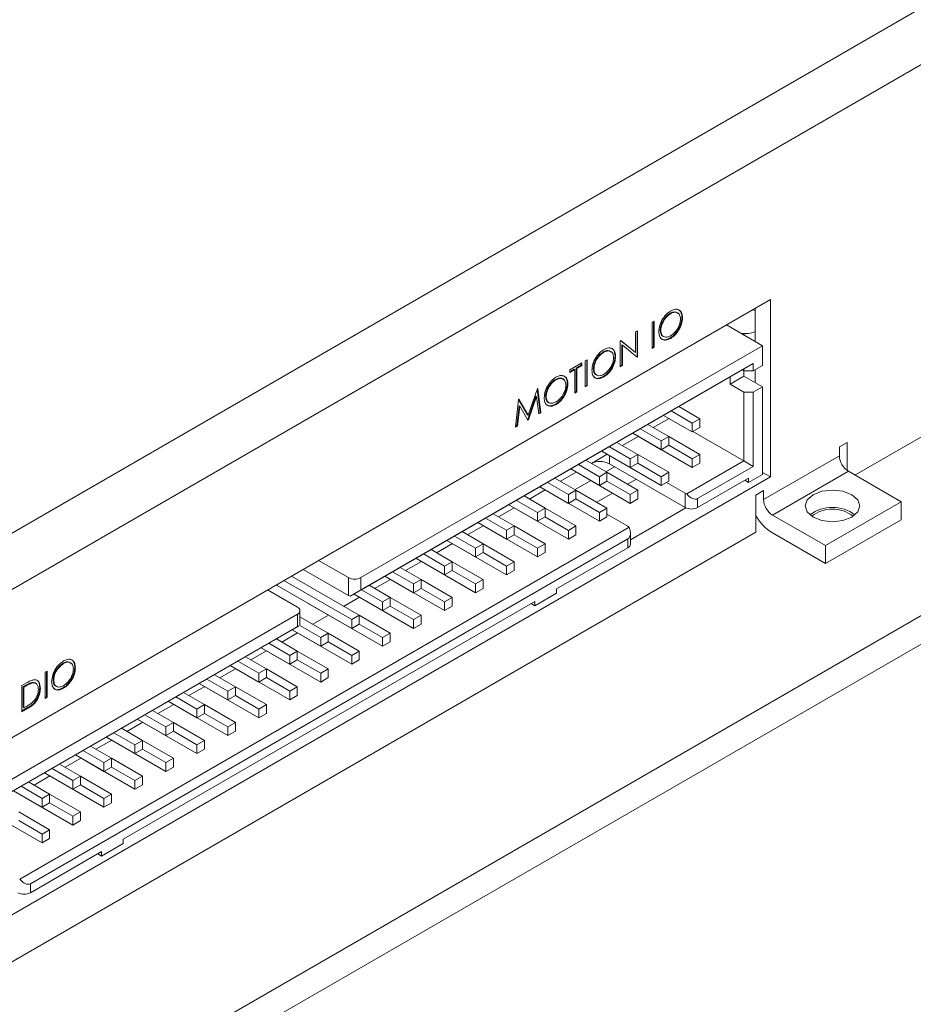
# Model space of a CAD drawing. Header units: inches. Extents: x 0.2 to 16.3, y 0.2 to 11.5.
# Tile 10 of 22: x 3.2 to 4.6, y 1 to 2.5. Entities that reach past the tile are written whole.
import ezdxf

# ---------------------------------------------------------------- set-up
doc = ezdxf.new("R2010")
doc.units = ezdxf.units.IN
doc.header["$MEASUREMENT"] = 0

msp = doc.modelspace()

# ---------------------------------------------------------------- linework, layer by layer
at = {"color": 7, "linetype": 'Continuous', "lineweight": 15}
for p, q in [((2.783, 1.5094), (4.6291, 2.5751)), ((4.6663, 2.5106), (2.8203, 1.4449)), ((3.014, 1.3314), (4.3835, 2.1219)), ((4.3835, 2.1219), (4.3835, 1.8519)), ((4.2305, 2.1011), (4.2314, 2.1005)), ((4.3599, 2.1055), (4.3567, 2.1065)), ((4.3599, 2.1083), (4.3599, 2.0584)), ((4.2032, 2.0873), (4.2063, 2.0891)), ((4.2032, 2.0476), (4.2032, 2.0873)), ((4.2054, 2.0886), (4.2054, 2.05)), ((4.2063, 2.0891), (4.2063, 2.0494)), ((4.2486, 2.0948), (4.2495, 2.0942)), ((4.1781, 2.0728), (4.1812, 2.0746)), ((4.1781, 2.0416), (4.1781, 2.0728)), ((4.1803, 2.0741), (4.1803, 2.0355)), ((4.1812, 2.0746), (4.1812, 2.0349)), ((4.2155, 2.0755), (4.2165, 2.075)), ((4.3714, 2.0517), (4.3166, 2.0834)), ((4.1548, 2.0594), (4.1554, 2.0597)), ((4.1548, 2.0197), (4.1548, 2.0594)), ((4.1553, 2.0596), (4.1772, 2.0421)), ((4.1554, 2.0597), (4.1781, 2.0416)), ((4.2306, 2.0635), (4.2315, 2.0629)), ((3.7598, 1.6986), (4.3714, 2.0517)), ((4.1287, 2.0423), (4.1296, 2.0418)), ((4.1569, 2.0531), (4.1569, 2.022)), ((4.1569, 2.0531), (4.1579, 2.0526)), ((4.1805, 2.0345), (4.1579, 2.0526)), ((4.1579, 2.0526), (4.1579, 2.0214)), ((4.1772, 2.0421), (4.1781, 2.0416)), ((4.2054, 2.05), (4.2032, 2.0487)), ((4.2063, 2.0494), (4.2032, 2.0476)), ((4.2054, 2.05), (4.2063, 2.0494)), ((4.3714, 2.0517), (4.3714, 2.0218)), ((3.7598, 1.6796), (4.3573, 2.0245)), ((4.0781, 2.0151), (4.0962, 2.0255)), ((4.0952, 2.025), (4.0952, 2.022)), ((4.0962, 2.0255), (4.0962, 2.0214)), ((4.1015, 2.0286), (4.1045, 2.0304)), ((4.1015, 1.9889), (4.1015, 2.0286)), ((4.1036, 2.0298), (4.1036, 1.9912)), ((4.1045, 2.0304), (4.1045, 1.9907)), ((4.1468, 2.036), (4.1477, 2.0355)), ((4.1803, 2.0355), (4.1797, 2.0351)), ((4.1803, 2.0355), (4.1812, 2.0349)), ((4.1812, 2.0349), (4.1805, 2.0345)), ((4.3573, 2.0245), (4.3431, 2.0163)), ((4.3573, 2.0245), (4.3573, 2.0136)), ((3.7436, 1.6702), (4.3431, 2.0163)), ((4.0847, 2.0159), (4.0781, 2.0121)), ((4.0856, 2.0153), (4.0781, 2.011)), ((4.0781, 2.011), (4.0781, 2.0151)), ((4.0847, 2.0159), (4.0856, 2.0153)), ((4.0856, 1.9797), (4.0856, 2.0153)), ((4.0952, 2.022), (4.0877, 2.0177)), ((4.0877, 2.0177), (4.0877, 1.982)), ((4.0877, 2.0177), (4.0887, 2.0171)), ((4.0962, 2.0214), (4.0887, 2.0171)), ((4.0887, 2.0171), (4.0887, 1.9815)), ((4.0952, 2.022), (4.0962, 2.0214)), ((4.1137, 2.0167), (4.1147, 2.0162)), ((4.1569, 2.022), (4.1548, 2.0207)), ((4.1579, 2.0214), (4.1548, 2.0197)), ((4.1569, 2.022), (4.1579, 2.0214)), ((4.3431, 2.0136), (4.3408, 2.015)), ((4.3431, 2.0163), (4.3431, 2.0136)), ((4.3573, 2.0136), (4.3431, 2.0136)), ((4.3431, 2.0136), (4.3431, 2.0054)), ((4.3573, 2.0136), (4.3714, 2.0218)), ((4.3599, 2.0151), (4.3599, 1.9958)), ((4.0559, 2.0003), (4.0569, 1.9998)), ((4.0741, 1.994), (4.075, 1.9935)), ((4.1288, 2.0047), (4.1297, 2.0042)), ((4.3431, 2.0054), (4.3219, 1.9932)), ((4.3219, 2.0041), (4.3219, 1.9932)), ((4.3431, 2.0054), (4.3714, 1.9891)), ((4.0144, 1.9458), (4.0286, 1.9865)), ((4.0283, 1.9857), (4.0327, 1.9502)), ((4.0286, 1.9865), (4.029, 1.9868)), ((4.029, 1.9868), (4.0336, 1.9497)), ((4.0877, 1.982), (4.0856, 1.9808)), ((4.0887, 1.9815), (4.0856, 1.9797)), ((4.0877, 1.982), (4.0887, 1.9815)), ((4.1036, 1.9912), (4.1015, 1.9899)), ((4.1045, 1.9907), (4.1015, 1.9889)), ((4.1036, 1.9912), (4.1045, 1.9907)), ((4.3219, 1.9932), (4.3431, 1.981)), ((4.3431, 1.981), (4.3431, 1.8762)), ((4.3431, 1.981), (4.3573, 1.981)), ((4.3714, 1.9891), (4.3573, 1.981)), ((4.3573, 1.981), (4.3573, 1.868)), ((4.3714, 1.9891), (4.3714, 1.8557)), ((3.9952, 1.9276), (3.9998, 1.9699)), ((3.9998, 1.9699), (4.0002, 1.9701)), ((3.9998, 1.9698), (4.0135, 1.9463)), ((4.0002, 1.9701), (4.0144, 1.9458)), ((4.0263, 1.9751), (4.0139, 1.9394)), ((4.0272, 1.9746), (4.0148, 1.9388)), ((4.0263, 1.9751), (4.0272, 1.9746)), ((4.0305, 1.9479), (4.0272, 1.9746)), ((4.041, 1.9748), (4.042, 1.9742)), ((4.0007, 1.9604), (3.9974, 1.9299)), ((4.0016, 1.9599), (3.9984, 1.9294)), ((4.0007, 1.9604), (4.0016, 1.9599)), ((4.0141, 1.9384), (4.0016, 1.9599)), ((4.0327, 1.9502), (4.0304, 1.9489)), ((4.0336, 1.9497), (4.0305, 1.9479)), ((4.0327, 1.9502), (4.0336, 1.9497)), ((4.0561, 1.9627), (4.057, 1.9622)), ((4.2324, 1.9524), (4.2643, 1.9339)), ((4.2759, 1.9406), (4.2439, 1.959)), ((4.0135, 1.9463), (4.0144, 1.9458)), ((4.0139, 1.9394), (4.0136, 1.9392)), ((4.0139, 1.9394), (4.0148, 1.9388)), ((4.0148, 1.9388), (4.0141, 1.9384)), ((4.2291, 1.9409), (4.205, 1.9271)), ((4.2643, 1.9206), (4.2208, 1.9457)), ((4.2643, 1.9339), (4.2759, 1.9406)), ((4.2759, 1.9406), (4.2759, 1.9273)), ((3.9984, 1.9294), (3.9952, 1.9276)), ((3.9974, 1.9299), (3.9954, 1.9287)), ((3.9974, 1.9299), (3.9984, 1.9294)), ((4.1852, 1.9252), (4.2172, 1.9067)), ((4.2287, 1.9134), (4.1968, 1.9318)), ((4.2643, 1.9339), (4.2643, 1.9206)), ((4.2643, 1.9206), (4.2759, 1.9273)), ((4.3431, 1.8762), (4.2652, 1.9211)), ((4.1816, 1.8862), (4.1496, 1.9046)), ((4.1819, 1.9137), (4.1579, 1.8998)), ((4.2172, 1.8934), (4.1737, 1.9185)), ((4.2643, 1.8662), (4.1737, 1.9185)), ((4.2172, 1.9067), (4.2287, 1.9134)), ((4.2172, 1.9067), (4.2172, 1.8934)), ((4.2287, 1.9134), (4.2287, 1.9001)), ((4.2759, 1.8862), (4.2287, 1.9134)), ((4.4883, 1.8978), (4.5001, 1.9046)), ((4.5001, 1.9046), (4.5001, 1.8617)), ((4.5119, 1.8548), (4.6192, 1.9167)), ((4.17, 1.8662), (4.1265, 1.8913)), ((4.2172, 1.839), (4.1265, 1.8913)), ((4.1381, 1.898), (4.17, 1.8795)), ((4.2172, 1.8934), (4.2287, 1.9001)), ((4.2287, 1.9001), (4.2643, 1.8795)), ((4.4883, 1.8842), (4.4883, 1.8978)), ((4.1344, 1.859), (4.1025, 1.8774)), ((4.1348, 1.8865), (4.1108, 1.8726)), ((4.1381, 1.8721), (4.1381, 1.8846)), ((4.17, 1.8795), (4.1816, 1.8862)), ((4.17, 1.8795), (4.17, 1.8662)), ((4.1816, 1.8862), (4.1816, 1.8728)), ((4.2287, 1.859), (4.1816, 1.8862)), ((4.3431, 1.8762), (4.2562, 1.826)), ((4.2643, 1.8795), (4.2759, 1.8862)), ((4.2643, 1.8795), (4.2643, 1.8662)), ((4.2759, 1.8862), (4.2759, 1.8728)), ((4.3573, 1.868), (4.3431, 1.8762)), ((4.3728, 1.8175), (4.4883, 1.8842)), ((4.0877, 1.8593), (4.0636, 1.8454)), ((4.0636, 1.8454), (4.0877, 1.8593)), ((4.1229, 1.839), (4.0794, 1.8641)), ((4.17, 1.8117), (4.0794, 1.8641)), ((4.0909, 1.8707), (4.1229, 1.8523)), ((4.133, 1.8598), (4.1462, 1.8674)), ((4.1381, 1.8721), (4.2536, 1.8054)), ((4.17, 1.8662), (4.1816, 1.8728)), ((4.1816, 1.8728), (4.2172, 1.8523)), ((4.2643, 1.8662), (4.2759, 1.8728)), ((4.3573, 1.868), (4.2724, 1.819)), ((4.3865, 1.7938), (4.502, 1.8605)), ((4.5826, 1.814), (4.502, 1.8605)), ((4.3835, 1.8519), (3.014, 1.0614)), ((4.0873, 1.8318), (4.0553, 1.8502)), ((4.0859, 1.8326), (4.1099, 1.8464)), ((4.1229, 1.8523), (4.1344, 1.859)), ((4.1229, 1.8523), (4.1229, 1.839)), ((4.1229, 1.839), (4.1344, 1.8456)), ((4.1344, 1.859), (4.1344, 1.8456)), ((4.1816, 1.8317), (4.1344, 1.859)), ((4.1344, 1.8456), (4.17, 1.8251)), ((4.166, 1.8407), (4.1792, 1.8483)), ((4.2172, 1.8523), (4.2287, 1.859)), ((4.2172, 1.8523), (4.2172, 1.839)), ((4.2172, 1.839), (4.2287, 1.8456)), ((4.2287, 1.859), (4.2287, 1.8456)), ((4.2724, 1.8054), (4.3502, 1.8503)), ((4.3502, 1.8435), (4.3443, 1.8469)), ((4.3714, 1.8557), (4.3502, 1.8435)), ((4.3502, 1.8503), (4.3502, 1.8435)), ((4.3835, 1.8519), (4.3714, 1.8589)), ((4.0165, 1.8182), (4.0405, 1.8321)), ((4.0757, 1.8117), (4.0322, 1.8369)), ((4.1229, 1.7845), (4.0322, 1.8369)), ((4.0438, 1.8435), (4.0757, 1.8251)), ((4.0757, 1.8251), (4.0873, 1.8318)), ((4.0873, 1.8318), (4.0873, 1.8184)), ((4.1344, 1.8045), (4.0873, 1.8317)), ((4.17, 1.8251), (4.1816, 1.8317)), ((4.1816, 1.8317), (4.1816, 1.8184)), ((4.2252, 1.8436), (4.2536, 1.8272)), ((4.3611, 1.8243), (4.3728, 1.8311)), ((4.3728, 1.8311), (4.3728, 1.8175)), ((3.9967, 1.8163), (4.0286, 1.7979)), ((4.0402, 1.8045), (4.0082, 1.823)), ((4.0757, 1.8251), (4.0757, 1.8117)), ((4.0757, 1.8117), (4.0873, 1.8184)), ((4.0873, 1.8184), (4.1229, 1.7979)), ((4.1189, 1.8135), (4.1429, 1.8274)), ((4.17, 1.8251), (4.17, 1.8117)), ((4.17, 1.8117), (4.1816, 1.8184)), ((4.2536, 1.8054), (4.2536, 1.8272)), ((4.2724, 1.819), (4.2724, 1.8054)), ((4.3611, 1.7677), (4.3611, 1.8243)), ((3.9693, 1.791), (3.9934, 1.8049)), ((4.0286, 1.7845), (3.9851, 1.8096)), ((4.0757, 1.7573), (3.9851, 1.8096)), ((4.0286, 1.7979), (4.0402, 1.8045)), ((4.0402, 1.8045), (4.0402, 1.7912)), ((4.0873, 1.7773), (4.0402, 1.8045)), ((4.1229, 1.7979), (4.1344, 1.8045)), ((4.1344, 1.8045), (4.1344, 1.7912)), ((4.2547, 1.8048), (4.1703, 1.7561)), ((4.4671, 1.7473), (4.5826, 1.814)), ((4.5826, 1.7867), (4.5826, 1.814)), ((3.9495, 1.7891), (3.9815, 1.7707)), ((3.993, 1.7773), (3.9611, 1.7958)), ((4.0286, 1.7979), (4.0286, 1.7845)), ((4.0286, 1.7845), (4.0402, 1.7912)), ((4.0401, 1.7912), (4.0757, 1.7706)), ((4.1229, 1.7979), (4.1229, 1.7845)), ((4.1229, 1.7845), (4.1344, 1.7912)), ((4.1344, 1.7953), (4.1664, 1.7768)), ((4.3865, 1.7938), (4.4671, 1.7473)), ((4.4671, 1.7201), (4.5826, 1.7867)), ((4.1684, 1.7753), (3.2404, 1.2395)), ((3.9222, 1.7638), (3.9462, 1.7777)), ((3.9815, 1.7573), (3.938, 1.7824)), ((4.0286, 1.7301), (3.938, 1.7824)), ((3.9815, 1.7707), (3.993, 1.7773)), ((3.9815, 1.7707), (3.9815, 1.7573)), ((3.993, 1.7773), (3.993, 1.764)), ((4.0402, 1.7501), (3.993, 1.7773)), ((4.0757, 1.7706), (4.0873, 1.7773)), ((4.0757, 1.7706), (4.0757, 1.7573)), ((4.0873, 1.7773), (4.0873, 1.764)), ((2.9469, 0.9513), (4.3611, 1.7677)), ((4.1664, 1.7578), (3.2566, 1.2326)), ((3.9343, 1.7301), (3.8908, 1.7552)), ((3.9815, 1.7029), (3.8908, 1.7552)), ((3.9024, 1.7619), (3.9343, 1.7434)), ((3.9459, 1.7501), (3.9139, 1.7686)), ((3.9815, 1.7573), (3.993, 1.764)), ((3.993, 1.764), (4.0286, 1.7434)), ((4.0757, 1.7573), (4.0873, 1.764)), ((4.1664, 1.7442), (4.1664, 1.7578)), ((4.3865, 1.7666), (4.4671, 1.7201)), ((3.8987, 1.7229), (3.8668, 1.7413)), ((3.8751, 1.7366), (3.8991, 1.7504)), ((3.9343, 1.7434), (3.9459, 1.7501)), ((3.9343, 1.7434), (3.9343, 1.7301)), ((3.9459, 1.7501), (3.9459, 1.7368)), ((3.993, 1.7229), (3.9459, 1.7501)), ((4.0286, 1.7434), (4.0402, 1.7501)), ((4.0286, 1.7434), (4.0286, 1.7301)), ((4.0402, 1.7501), (4.0402, 1.7368)), ((4.0579, 1.6816), (4.1664, 1.7442)), ((4.4671, 1.7473), (4.4671, 1.7201)), ((3.6955, 1.7248), (3.7409, 1.6986)), ((3.8872, 1.7029), (3.8437, 1.728)), ((3.9343, 1.6757), (3.8437, 1.728)), ((3.8552, 1.7347), (3.8872, 1.7162)), ((3.9343, 1.7301), (3.9459, 1.7368)), ((3.9459, 1.7368), (3.9815, 1.7162)), ((4.0286, 1.7301), (4.0402, 1.7368)), ((3.7409, 1.6714), (3.672, 1.7112)), ((3.8516, 1.6957), (3.8196, 1.7141)), ((3.8279, 1.7093), (3.8519, 1.7232)), ((3.8872, 1.7162), (3.8987, 1.7229)), ((3.8872, 1.7162), (3.8872, 1.7029)), ((3.8872, 1.7029), (3.8987, 1.7096)), ((3.8987, 1.7229), (3.8987, 1.7096)), ((3.9459, 1.6957), (3.8987, 1.7229)), ((3.8987, 1.7096), (3.9343, 1.689)), ((3.9815, 1.7162), (3.993, 1.7229)), ((3.9815, 1.7162), (3.9815, 1.7029)), ((3.9815, 1.7029), (3.993, 1.7096)), ((3.993, 1.7229), (3.993, 1.7096)), ((3.6425, 1.6942), (3.7458, 1.6346)), ((3.7573, 1.6413), (3.6541, 1.7009)), ((3.7409, 1.6714), (3.7409, 1.6986)), ((3.7598, 1.6986), (3.7598, 1.6796)), ((3.7808, 1.6821), (3.8048, 1.696)), ((3.84, 1.6757), (3.7965, 1.7008)), ((3.8872, 1.6485), (3.7965, 1.7008)), ((3.8081, 1.7075), (3.84, 1.689)), ((3.84, 1.689), (3.8516, 1.6957)), ((3.8516, 1.6957), (3.8516, 1.6823)), ((3.8987, 1.6685), (3.8516, 1.6957)), ((3.9343, 1.689), (3.9459, 1.6957)), ((3.9459, 1.6957), (3.9459, 1.6823)), ((3.2874, 0.8758), (4.6922, 1.6867)), ((3.6631, 1.6537), (3.6178, 1.6799)), ((3.6326, 1.6866), (3.6326, 1.6885)), ((3.7458, 1.6213), (3.6326, 1.6866)), ((3.7598, 1.6796), (3.7436, 1.6702)), ((3.761, 1.6802), (3.7929, 1.6618)), ((3.8044, 1.6685), (3.7725, 1.6869)), ((3.84, 1.689), (3.84, 1.6757)), ((3.84, 1.6757), (3.8516, 1.6823)), ((3.8516, 1.6823), (3.8872, 1.6618)), ((3.9343, 1.689), (3.9343, 1.6757)), ((3.9343, 1.6757), (3.9459, 1.6823)), ((4.0579, 1.6816), (4.0579, 1.6748)), ((3.7336, 1.6549), (3.7577, 1.6688)), ((3.7929, 1.6485), (3.7494, 1.6736)), ((3.84, 1.6212), (3.7494, 1.6736)), ((3.7929, 1.6618), (3.8044, 1.6685)), ((3.8044, 1.6685), (3.8044, 1.6551)), ((3.8516, 1.6412), (3.8044, 1.6685)), ((3.8872, 1.6618), (3.8987, 1.6685)), ((3.8987, 1.6685), (3.8987, 1.6551)), ((4.0249, 1.6557), (4.0579, 1.6748)), ((3.398, 1.3006), (4.0249, 1.6625)), ((3.6798, 1.6593), (3.6798, 1.6594)), ((3.7929, 1.594), (3.6798, 1.6593)), ((3.7929, 1.6618), (3.7929, 1.6485)), ((3.7929, 1.6485), (3.8044, 1.6551)), ((3.8044, 1.6551), (3.84, 1.6346)), ((3.8872, 1.6618), (3.8872, 1.6485)), ((3.8872, 1.6485), (3.8987, 1.6551)), ((4.0249, 1.6557), (4.0191, 1.6591)), ((4.0249, 1.6557), (4.0249, 1.6625)), ((3.0515, 1.2897), (3.6631, 1.6428)), ((3.2874, 0.8322), (4.6922, 1.6432)), ((3.6631, 1.6238), (3.6631, 1.6428)), ((3.7102, 1.614), (3.6671, 1.6389)), ((3.6865, 1.6277), (3.7105, 1.6416)), ((3.7458, 1.6346), (3.7573, 1.6413)), ((3.7458, 1.6346), (3.7458, 1.6213)), ((3.7573, 1.6413), (3.7573, 1.6279)), ((3.8044, 1.614), (3.7573, 1.6412)), ((3.84, 1.6346), (3.8516, 1.6412)), ((3.84, 1.6346), (3.84, 1.6212)), ((3.8516, 1.6412), (3.8516, 1.6279)), ((3.0656, 1.2788), (3.6652, 1.625)), ((3.0656, 1.2788), (3.6631, 1.6238)), ((3.6652, 1.625), (3.6631, 1.6238)), ((3.6667, 1.6258), (3.6986, 1.6074)), ((3.7458, 1.6213), (3.7573, 1.6279)), ((3.7573, 1.6279), (3.7929, 1.6074)), ((3.84, 1.6212), (3.8516, 1.6279)), ((3.663, 1.5868), (3.6311, 1.6053)), ((3.6394, 1.6005), (3.6634, 1.6144)), ((3.6986, 1.594), (3.6551, 1.6191)), ((3.7458, 1.5668), (3.6551, 1.6191)), ((3.6986, 1.6074), (3.7102, 1.614)), ((3.6986, 1.6074), (3.6986, 1.594)), ((3.7102, 1.614), (3.7102, 1.6007)), ((3.7573, 1.5868), (3.7102, 1.614)), ((3.7929, 1.6074), (3.8044, 1.614)), ((3.7929, 1.6074), (3.7929, 1.594)), ((3.8044, 1.614), (3.8044, 1.6007)), ((3.6515, 1.5668), (3.608, 1.5919)), ((3.6986, 1.5396), (3.608, 1.5919)), ((3.6195, 1.5986), (3.6515, 1.5802)), ((3.6986, 1.594), (3.7102, 1.6007)), ((3.7102, 1.6007), (3.7458, 1.5802)), ((3.7929, 1.594), (3.8044, 1.6007)), ((3.6159, 1.5596), (3.5839, 1.5781)), ((3.5922, 1.5733), (3.6162, 1.5872)), ((3.6515, 1.5802), (3.663, 1.5868)), ((3.6515, 1.5802), (3.6515, 1.5668)), ((3.663, 1.5868), (3.663, 1.5735)), ((3.7102, 1.5596), (3.663, 1.5868)), ((3.7458, 1.5802), (3.7573, 1.5868)), ((3.7458, 1.5802), (3.7458, 1.5668)), ((3.7573, 1.5868), (3.7573, 1.5735)), ((3.3061, 1.5683), (3.307, 1.5677)), ((3.3242, 1.5619), (3.3252, 1.5614)), ((3.5451, 1.5461), (3.5691, 1.5599)), ((3.6043, 1.5396), (3.5608, 1.5647)), ((3.6515, 1.5124), (3.5608, 1.5647)), ((3.5724, 1.5714), (3.6043, 1.5529)), ((3.6043, 1.5529), (3.6159, 1.5596)), ((3.6159, 1.5596), (3.6159, 1.5463)), ((3.663, 1.5324), (3.6159, 1.5596)), ((3.6515, 1.5668), (3.663, 1.5735)), ((3.663, 1.5735), (3.6986, 1.5529)), ((3.6986, 1.5529), (3.7102, 1.5596)), ((3.7102, 1.5596), (3.7102, 1.5463)), ((3.7458, 1.5668), (3.7573, 1.5735)), ((3.2789, 1.5545), (3.282, 1.5563)), ((3.2789, 1.5148), (3.2789, 1.5545)), ((3.2811, 1.5558), (3.2811, 1.5172)), ((3.282, 1.5563), (3.282, 1.5166)), ((3.5687, 1.5324), (3.5368, 1.5508)), ((3.6043, 1.5529), (3.6043, 1.5396)), ((3.6043, 1.5396), (3.6159, 1.5463)), ((3.6159, 1.5463), (3.6515, 1.5257)), ((3.6986, 1.5529), (3.6986, 1.5396)), ((3.6986, 1.5396), (3.7102, 1.5463)), ((3.2437, 1.5342), (3.2506, 1.5382)), ((3.2437, 1.4945), (3.2437, 1.5342)), ((3.2482, 1.5338), (3.2458, 1.5324)), ((3.2458, 1.5324), (3.2458, 1.5009)), ((3.2458, 1.5324), (3.2467, 1.5319)), ((3.2492, 1.5333), (3.2467, 1.5319)), ((3.2467, 1.5319), (3.2467, 1.5003)), ((3.2482, 1.5338), (3.2492, 1.5333)), ((3.2588, 1.5388), (3.2597, 1.5383)), ((3.2709, 1.5306), (3.2719, 1.5301)), ((3.2912, 1.5427), (3.2921, 1.5422)), ((3.3062, 1.5307), (3.3072, 1.5301)), ((3.4979, 1.5189), (3.522, 1.5327)), ((3.5572, 1.5124), (3.5137, 1.5375)), ((3.6043, 1.4852), (3.5137, 1.5375)), ((3.5253, 1.5442), (3.5572, 1.5257)), ((3.5572, 1.5257), (3.5687, 1.5324)), ((3.5687, 1.5324), (3.5687, 1.5191)), ((3.6159, 1.5052), (3.5687, 1.5324)), ((3.6515, 1.5257), (3.663, 1.5324)), ((3.663, 1.5324), (3.663, 1.5191)), ((3.2811, 1.5172), (3.2789, 1.5159)), ((3.282, 1.5166), (3.2789, 1.5148)), ((3.2811, 1.5172), (3.282, 1.5166)), ((3.4781, 1.517), (3.5101, 1.4985)), ((3.5216, 1.5052), (3.4897, 1.5236)), ((3.5572, 1.5257), (3.5572, 1.5124)), ((3.5572, 1.5124), (3.5687, 1.5191)), ((3.5687, 1.5191), (3.6043, 1.4985)), ((3.6515, 1.5257), (3.6515, 1.5124)), ((3.6515, 1.5124), (3.663, 1.5191)), ((3.2534, 1.5012), (3.2437, 1.4956)), ((3.2543, 1.5006), (3.2437, 1.4945)), ((3.2458, 1.5009), (3.2467, 1.5003)), ((3.2467, 1.5003), (3.2507, 1.5026)), ((3.2534, 1.5012), (3.2543, 1.5006)), ((3.4508, 1.4916), (3.4748, 1.5055)), ((3.5101, 1.4852), (3.4666, 1.5103)), ((3.5572, 1.458), (3.4666, 1.5103)), ((3.5101, 1.4985), (3.5216, 1.5052)), ((3.5216, 1.5052), (3.5216, 1.4919)), ((3.5687, 1.478), (3.5216, 1.5052)), ((3.6043, 1.4985), (3.6159, 1.5052)), ((3.6159, 1.5052), (3.6159, 1.4918)), ((3.431, 1.4897), (3.4629, 1.4713)), ((3.4745, 1.478), (3.4425, 1.4964)), ((3.5101, 1.4985), (3.5101, 1.4852)), ((3.5101, 1.4852), (3.5216, 1.4919)), ((3.5216, 1.4918), (3.5572, 1.4713)), ((3.6043, 1.4985), (3.6043, 1.4852)), ((3.6043, 1.4852), (3.6159, 1.4918)), ((3.4037, 1.4644), (3.4277, 1.4783)), ((3.4629, 1.458), (3.4194, 1.4831)), ((3.5101, 1.4307), (3.4194, 1.4831)), ((3.4629, 1.4713), (3.4745, 1.478)), ((3.4629, 1.4713), (3.4629, 1.458)), ((3.4745, 1.478), (3.4745, 1.4646)), ((3.5216, 1.4508), (3.4745, 1.478)), ((3.5572, 1.4713), (3.5687, 1.478)), ((3.5572, 1.4713), (3.5572, 1.458)), ((3.5687, 1.478), (3.5687, 1.4646)), ((3.4158, 1.4308), (3.3723, 1.4559)), ((3.4629, 1.4035), (3.3723, 1.4559)), ((3.3838, 1.4625), (3.4158, 1.4441)), ((3.4273, 1.4508), (3.3954, 1.4692)), ((3.4629, 1.458), (3.4745, 1.4646)), ((3.4745, 1.4646), (3.5101, 1.4441)), ((3.5572, 1.458), (3.5687, 1.4646)), ((3.3802, 1.4235), (3.3482, 1.442)), ((3.3565, 1.4372), (3.3805, 1.4511)), ((3.4158, 1.4441), (3.4273, 1.4508)), ((3.4158, 1.4441), (3.4158, 1.4308)), ((3.4273, 1.4508), (3.4273, 1.4374)), ((3.4745, 1.4235), (3.4273, 1.4508)), ((3.5101, 1.4441), (3.5216, 1.4508)), ((3.5101, 1.4441), (3.5101, 1.4307)), ((3.5216, 1.4508), (3.5216, 1.4374)), ((3.3686, 1.4035), (3.3251, 1.4287)), ((3.4158, 1.3763), (3.3251, 1.4286)), ((3.3367, 1.4353), (3.3686, 1.4169)), ((3.4158, 1.4308), (3.4273, 1.4374)), ((3.4273, 1.4374), (3.4629, 1.4169)), ((3.5101, 1.4307), (3.5216, 1.4374)), ((3.333, 1.3963), (3.3011, 1.4148)), ((3.3094, 1.41), (3.3334, 1.4239)), ((3.3686, 1.4169), (3.3802, 1.4235)), ((3.3686, 1.4169), (3.3686, 1.4035)), ((3.3686, 1.4035), (3.3802, 1.4102)), ((3.3802, 1.4235), (3.3802, 1.4102)), ((3.4273, 1.3963), (3.3802, 1.4235)), ((3.3802, 1.4102), (3.4158, 1.3897)), ((3.4629, 1.4169), (3.4745, 1.4235)), ((3.4629, 1.4169), (3.4629, 1.4035)), ((3.4629, 1.4035), (3.4745, 1.4102)), ((3.4745, 1.4235), (3.4745, 1.4102)), ((3.2622, 1.3828), (3.2863, 1.3967)), ((3.3215, 1.3763), (3.278, 1.4014)), ((3.3686, 1.3491), (3.278, 1.4014)), ((3.2896, 1.4081), (3.3215, 1.3897)), ((3.3215, 1.3897), (3.333, 1.3963)), ((3.333, 1.3963), (3.333, 1.383)), ((3.3802, 1.3691), (3.333, 1.3963)), ((3.4158, 1.3897), (3.4273, 1.3963)), ((3.4273, 1.3963), (3.4273, 1.383)), ((3.2424, 1.3809), (3.2744, 1.3625)), ((3.2859, 1.3691), (3.254, 1.3876)), ((3.3215, 1.3897), (3.3215, 1.3763)), ((3.3215, 1.3763), (3.333, 1.383)), ((3.333, 1.383), (3.3686, 1.3624)), ((3.4158, 1.3897), (3.4158, 1.3763)), ((3.4158, 1.3763), (3.4273, 1.383)), ((3.2744, 1.3491), (3.2309, 1.3742)), ((3.3215, 1.3219), (3.2309, 1.3742)), ((3.2744, 1.3625), (3.2859, 1.3691)), ((3.2859, 1.3691), (3.2859, 1.3558)), ((3.333, 1.3419), (3.2859, 1.3691)), ((3.3686, 1.3624), (3.3802, 1.3691)), ((3.3802, 1.3691), (3.3802, 1.3558)), ((3.2744, 1.3625), (3.2744, 1.3491)), ((3.2744, 1.3491), (3.2859, 1.3558)), ((3.2859, 1.3558), (3.3215, 1.3352)), ((3.3686, 1.3624), (3.3686, 1.3491)), ((3.3686, 1.3491), (3.3802, 1.3558)), ((3.2744, 1.2947), (3.1837, 1.347)), ((3.2859, 1.3147), (3.2388, 1.3419)), ((3.3215, 1.3352), (3.333, 1.3419)), ((3.3215, 1.3352), (3.3215, 1.3219)), ((3.333, 1.3419), (3.333, 1.3286)), ((3.2388, 1.3286), (3.2744, 1.308)), ((3.3215, 1.3219), (3.333, 1.3286)), ((3.2744, 1.308), (3.2859, 1.3147)), ((3.2744, 1.308), (3.2744, 1.2947)), ((3.2859, 1.3147), (3.2859, 1.3013)), ((3.2744, 1.2947), (3.2859, 1.3013)), ((3.365, 1.2747), (3.398, 1.2938)), ((3.398, 1.3006), (3.398, 1.2938)), ((3.2566, 1.2189), (3.365, 1.2815)), ((3.3591, 1.2781), (3.365, 1.2747)), ((3.365, 1.2747), (3.365, 1.2815)), ((3.2566, 1.2326), (3.2566, 1.2189))]:
    msp.add_line(p, q, dxfattribs=at)
at = {"color": 7, "linetype": 'Continuous', "lineweight": 15, "flags": 128}
for points in [[(4.3466, 2.0702), (4.342, 2.0704), (4.3392, 2.0703)], [(4.5072, 1.7908), (4.4937, 1.7856), (4.4777, 1.7838), (4.4618, 1.7856), (4.4483, 1.7908), (4.4392, 1.7986), (4.4361, 1.8078), (4.4392, 1.817), (4.4483, 1.8248), (4.4618, 1.8301), (4.4777, 1.8319), (4.4937, 1.8301), (4.5072, 1.8248), (4.5162, 1.817), (4.5194, 1.8078), (4.5162, 1.7986), (4.5072, 1.7908)]]:
    msp.add_lwpolyline(points, dxfattribs=at)
at = {"color": 7, "linetype": 'Continuous', "lineweight": 15}
for centre, radius, start, end in [((4.3421, 2.1235), 0.0535, 267.3652, 289.3668), ((4.1239, 1.8446), 0.0309, 62.7095, 115.6753), ((4.518, 1.8855), 0.0297, 182.6054, 237.3945), ((4.261, 1.8402), 0.015, 240.3276, 251.4895), ((4.4025, 1.8189), 0.0297, 182.6054, 237.3945), ((4.263, 1.8236), 0.0205, 242.6101, 297.3901), ((4.4777, 1.7476), 0.0579, 53.5916, 126.4084), ((4.4777, 1.7518), 0.0512, 51.9896, 128.0105), ((4.4264, 1.8307), 0.0755, 210.0196, 238.0887), ((4.1613, 1.7679), 0.0103, 46.1322, 60.4758), ((4.1636, 1.7503), 0.00671, 294.3746, 354.3055), ((3.7504, 1.7168), 0.0205, 242.6097, 297.3903), ((3.7483, 1.6844), 0.015, 240.3268, 251.4884), ((3.6611, 1.6483), 0.00582, 290.7835, 69.2165), ((3.2471, 1.2371), 0.0205, 242.6096, 297.3904)]:
    msp.add_arc(centre, radius, start, end, dxfattribs=at)
for centre, start_param, end_param in [((4.263, 1.8353), 1.823436, 3.141552), ((4.1569, 1.7741), 3.141552, 4.459668), ((3.2471, 1.2489), 1.823436, 3.141552)]:
    msp.add_ellipse(centre, major_axis=(-0.0094, 0.0163), ratio=0.577335, start_param=start_param, end_param=end_param, dxfattribs=at)
for points, knots in [([(4.2134, 2.0732), (4.2137, 2.0764), (4.2143, 2.0829), (4.219, 2.0926), (4.225, 2.1002), (4.2291, 2.1031), (4.2312, 2.1045)], [0, 0, 0, 0, 0.279731, 0.559327, 0.77968, 1, 1, 1, 1]), ([(4.2305, 2.1011), (4.2283, 2.0995), (4.2239, 2.0963), (4.219, 2.089), (4.216, 2.0817), (4.2157, 2.0776), (4.2155, 2.0755)], [0, 0, 0, 0, 0.279628, 0.559351, 0.77963, 1, 1, 1, 1]), ([(4.2314, 2.1005), (4.2292, 2.0989), (4.2249, 2.0958), (4.2199, 2.0885), (4.2169, 2.0812), (4.2166, 2.077), (4.2165, 2.075)], [0, 0, 0, 0, 0.279628, 0.559351, 0.77963, 1, 1, 1, 1]), ([(4.2427, 2.1006), (4.2418, 2.1015), (4.24, 2.1034), (4.2355, 2.1034), (4.2321, 2.1018), (4.2305, 2.1011)], [0, 0, 0, 0, 0.292215, 0.646238, 1, 1, 1, 1]), ([(4.2312, 2.1045), (4.2339, 2.1057), (4.2393, 2.1082), (4.2453, 2.106), (4.249, 2.1012), (4.2493, 2.0966), (4.2495, 2.0942)], [0, 0, 0, 0, 0.279769, 0.55936, 0.77957, 1, 1, 1, 1]), ([(4.2464, 2.0924), (4.2462, 2.0948), (4.2456, 2.0995), (4.2415, 2.1026), (4.2365, 2.1029), (4.2331, 2.1013), (4.2314, 2.1005)], [0, 0, 0, 0, 0.279468, 0.55887, 0.779516, 1, 1, 1, 1]), ([(4.2413, 2.1067), (4.2424, 2.1065), (4.2453, 2.106), (4.248, 2.1017), (4.2484, 2.0971), (4.2486, 2.0948)], [0, 0, 0, 0, 0.238092, 0.618857, 1, 1, 1, 1]), ([(4.2486, 2.0948), (4.2483, 2.0915), (4.2477, 2.085), (4.2428, 2.0753), (4.2369, 2.0677), (4.2327, 2.0649), (4.2306, 2.0635)], [0, 0, 0, 0, 0.27963, 0.559342, 0.779596, 1, 1, 1, 1]), ([(4.2314, 2.0669), (4.2336, 2.0685), (4.2379, 2.0716), (4.243, 2.0788), (4.246, 2.0862), (4.2463, 2.0904), (4.2464, 2.0924)], [0, 0, 0, 0, 0.279827, 0.559389, 0.779654, 1, 1, 1, 1]), ([(4.2495, 2.0942), (4.2492, 2.091), (4.2486, 2.0845), (4.2437, 2.0748), (4.2378, 2.0672), (4.2336, 2.0644), (4.2315, 2.0629)], [0, 0, 0, 0, 0.27963, 0.559342, 0.779596, 1, 1, 1, 1]), ([(4.2315, 2.0629), (4.2288, 2.0617), (4.2235, 2.0593), (4.2176, 2.0615), (4.2139, 2.0662), (4.2136, 2.0709), (4.2134, 2.0732)], [0, 0, 0, 0, 0.279663, 0.559353, 0.779636, 1, 1, 1, 1]), ([(4.2155, 2.0755), (4.2158, 2.0732), (4.2164, 2.0686), (4.2193, 2.0658), (4.2213, 2.0657), (4.2215, 2.0657)], [0, 0, 0, 0, 0.479192, 0.958804, 1, 1, 1, 1]), ([(4.2165, 2.075), (4.2167, 2.0726), (4.2173, 2.0679), (4.2214, 2.0649), (4.2263, 2.0645), (4.2297, 2.0661), (4.2314, 2.0669)], [0, 0, 0, 0, 0.279415, 0.559076, 0.779476, 1, 1, 1, 1]), ([(4.2306, 2.0635), (4.228, 2.0623), (4.2227, 2.0601), (4.2177, 2.0611), (4.2163, 2.0632), (4.2162, 2.0634)], [0, 0, 0, 0, 0.474521, 0.949085, 1, 1, 1, 1]), ([(4.1116, 2.0144), (4.1119, 2.0176), (4.1125, 2.0241), (4.1172, 2.0338), (4.1232, 2.0414), (4.1274, 2.0443), (4.1294, 2.0457)], [0, 0, 0, 0, 0.279731, 0.559327, 0.779681, 1, 1, 1, 1]), ([(4.1287, 2.0423), (4.1265, 2.0407), (4.1221, 2.0376), (4.1172, 2.0303), (4.1142, 2.0229), (4.1139, 2.0188), (4.1137, 2.0167)], [0, 0, 0, 0, 0.279627, 0.559349, 0.77963, 1, 1, 1, 1]), ([(4.1296, 2.0418), (4.1274, 2.0402), (4.1231, 2.037), (4.1181, 2.0297), (4.1151, 2.0224), (4.1148, 2.0183), (4.1147, 2.0162)], [0, 0, 0, 0, 0.279627, 0.559349, 0.77963, 1, 1, 1, 1]), ([(4.1409, 2.0419), (4.14, 2.0427), (4.1382, 2.0446), (4.1337, 2.0446), (4.1304, 2.0431), (4.1287, 2.0423)], [0, 0, 0, 0, 0.292215, 0.646236, 1, 1, 1, 1]), ([(4.1294, 2.0457), (4.1321, 2.047), (4.1375, 2.0494), (4.1435, 2.0473), (4.1472, 2.0425), (4.1475, 2.0378), (4.1477, 2.0355)], [0, 0, 0, 0, 0.279768, 0.559359, 0.779571, 1, 1, 1, 1]), ([(4.1446, 2.0337), (4.1444, 2.036), (4.1438, 2.0408), (4.1397, 2.0438), (4.1347, 2.0441), (4.1313, 2.0426), (4.1296, 2.0418)], [0, 0, 0, 0, 0.2794677, 0.5588696, 0.7795152, 1, 1, 1, 1]), ([(4.1395, 2.048), (4.1406, 2.0478), (4.1435, 2.0472), (4.1462, 2.0429), (4.1466, 2.0383), (4.1468, 2.036)], [0, 0, 0, 0, 0.238092, 0.618858, 1, 1, 1, 1]), ([(4.1468, 2.036), (4.1465, 2.0327), (4.1459, 2.0262), (4.141, 2.0166), (4.1351, 2.009), (4.1309, 2.0061), (4.1288, 2.0047)], [0, 0, 0, 0, 0.27963, 0.559344, 0.779597, 1, 1, 1, 1]), ([(4.1296, 2.0082), (4.1318, 2.0097), (4.1361, 2.0128), (4.1412, 2.0201), (4.1442, 2.0275), (4.1445, 2.0316), (4.1446, 2.0337)], [0, 0, 0, 0, 0.2798297, 0.5593896, 0.7796546, 1, 1, 1, 1]), ([(4.1477, 2.0355), (4.1474, 2.0322), (4.1468, 2.0257), (4.1419, 2.016), (4.136, 2.0084), (4.1318, 2.0056), (4.1297, 2.0042)], [0, 0, 0, 0, 0.27963, 0.559344, 0.779597, 1, 1, 1, 1]), ([(4.1297, 2.0042), (4.127, 2.003), (4.1217, 2.0006), (4.1158, 2.0028), (4.1121, 2.0075), (4.1118, 2.0121), (4.1116, 2.0144)], [0, 0, 0, 0, 0.279663, 0.559353, 0.779636, 1, 1, 1, 1]), ([(4.1137, 2.0167), (4.114, 2.0144), (4.1146, 2.0099), (4.1175, 2.007), (4.1195, 2.0069), (4.1197, 2.0069)], [0, 0, 0, 0, 0.479191, 0.958802, 1, 1, 1, 1]), ([(4.1147, 2.0162), (4.1149, 2.0138), (4.1155, 2.0091), (4.1196, 2.0062), (4.1245, 2.0057), (4.1279, 2.0074), (4.1296, 2.0082)], [0, 0, 0, 0, 0.279416, 0.559076, 0.779478, 1, 1, 1, 1]), ([(4.0389, 1.9724), (4.0392, 1.9757), (4.0398, 1.9822), (4.0445, 1.9919), (4.0505, 1.9994), (4.0546, 2.0023), (4.0567, 2.0038)], [0, 0, 0, 0, 0.279731, 0.559327, 0.779679, 1, 1, 1, 1]), ([(4.0559, 2.0003), (4.0538, 1.9987), (4.0494, 1.9956), (4.0445, 1.9883), (4.0415, 1.981), (4.0412, 1.9768), (4.041, 1.9748)], [0, 0, 0, 0, 0.279627, 0.55935, 0.77963, 1, 1, 1, 1]), ([(4.0569, 1.9998), (4.0547, 1.9982), (4.0504, 1.995), (4.0454, 1.9878), (4.0424, 1.9804), (4.0421, 1.9763), (4.042, 1.9742)], [0, 0, 0, 0, 0.279627, 0.55935, 0.77963, 1, 1, 1, 1]), ([(4.0682, 1.9999), (4.0673, 2.0007), (4.0655, 2.0027), (4.061, 2.0026), (4.0576, 2.0011), (4.0559, 2.0003)], [0, 0, 0, 0, 0.292215, 0.646238, 1, 1, 1, 1]), ([(4.0741, 1.994), (4.0738, 1.9908), (4.0732, 1.9842), (4.0683, 1.9746), (4.0624, 1.967), (4.0582, 1.9641), (4.0561, 1.9627)], [0, 0, 0, 0, 0.27963, 0.559343, 0.779597, 1, 1, 1, 1]), ([(4.0567, 2.0038), (4.0594, 2.005), (4.0648, 2.0075), (4.0708, 2.0053), (4.0745, 2.0005), (4.0748, 1.9958), (4.075, 1.9935)], [0, 0, 0, 0, 0.2797666, 0.5593589, 0.7795706, 1, 1, 1, 1]), ([(4.0719, 1.9917), (4.0717, 1.9941), (4.0711, 1.9988), (4.067, 2.0019), (4.062, 2.0022), (4.0586, 2.0006), (4.0569, 1.9998)], [0, 0, 0, 0, 0.279468, 0.558871, 0.779516, 1, 1, 1, 1]), ([(4.0668, 2.006), (4.0679, 2.0058), (4.0708, 2.0052), (4.0735, 2.0009), (4.0739, 1.9963), (4.0741, 1.994)], [0, 0, 0, 0, 0.238092, 0.618858, 1, 1, 1, 1]), ([(4.1288, 2.0047), (4.1262, 2.0036), (4.1209, 2.0013), (4.116, 2.0023), (4.1145, 2.0045), (4.1144, 2.0047)], [0, 0, 0, 0, 0.47452, 0.9490845, 1, 1, 1, 1]), ([(4.0569, 1.9662), (4.0591, 1.9677), (4.0634, 1.9708), (4.0685, 1.9781), (4.0715, 1.9855), (4.0718, 1.9896), (4.0719, 1.9917)], [0, 0, 0, 0, 0.27983, 0.55939, 0.779654, 1, 1, 1, 1]), ([(4.075, 1.9935), (4.0747, 1.9902), (4.0741, 1.9837), (4.0692, 1.9741), (4.0633, 1.9664), (4.0591, 1.9636), (4.057, 1.9622)], [0, 0, 0, 0, 0.27963, 0.559343, 0.779597, 1, 1, 1, 1]), ([(4.057, 1.9622), (4.0543, 1.961), (4.049, 1.9586), (4.0431, 1.9608), (4.0394, 1.9655), (4.0391, 1.9701), (4.0389, 1.9724)], [0, 0, 0, 0, 0.279663, 0.559353, 0.779636, 1, 1, 1, 1]), ([(4.041, 1.9748), (4.0413, 1.9725), (4.0419, 1.9679), (4.0448, 1.965), (4.0468, 1.965), (4.047, 1.965)], [0, 0, 0, 0, 0.479192, 0.958804, 1, 1, 1, 1]), ([(4.042, 1.9742), (4.0422, 1.9719), (4.0427, 1.9672), (4.0469, 1.9642), (4.0518, 1.9637), (4.0552, 1.9654), (4.0569, 1.9662)], [0, 0, 0, 0, 0.279416, 0.559076, 0.779477, 1, 1, 1, 1]), ([(4.0561, 1.9627), (4.0535, 1.9616), (4.0482, 1.9593), (4.0432, 1.9604), (4.0418, 1.9625), (4.0417, 1.9627)], [0, 0, 0, 0, 0.474521, 0.949085, 1, 1, 1, 1]), ([(3.3069, 1.5717), (3.3096, 1.5729), (3.315, 1.5754), (3.321, 1.5732), (3.3246, 1.5684), (3.325, 1.5638), (3.3252, 1.5614)], [0, 0, 0, 0, 0.279768, 0.559359, 0.779572, 1, 1, 1, 1]), ([(3.289, 1.5404), (3.2894, 1.5436), (3.29, 1.5501), (3.2947, 1.5598), (3.3006, 1.5674), (3.3048, 1.5703), (3.3069, 1.5717)], [0, 0, 0, 0, 0.279731, 0.559327, 0.77968, 1, 1, 1, 1]), ([(3.3061, 1.5683), (3.3039, 1.5667), (3.2996, 1.5635), (3.2946, 1.5562), (3.2917, 1.5489), (3.2914, 1.5448), (3.2912, 1.5427)], [0, 0, 0, 0, 0.279627, 0.559349, 0.779631, 1, 1, 1, 1]), ([(3.307, 1.5677), (3.3049, 1.5661), (3.3005, 1.563), (3.2956, 1.5557), (3.2926, 1.5484), (3.2923, 1.5442), (3.2921, 1.5422)], [0, 0, 0, 0, 0.279627, 0.559349, 0.779631, 1, 1, 1, 1]), ([(3.3183, 1.5678), (3.3175, 1.5687), (3.3157, 1.5706), (3.3112, 1.5706), (3.3078, 1.569), (3.3061, 1.5683)], [0, 0, 0, 0, 0.292215, 0.646237, 1, 1, 1, 1]), ([(3.3242, 1.5619), (3.3239, 1.5587), (3.3233, 1.5522), (3.3184, 1.5425), (3.3125, 1.5349), (3.3083, 1.5321), (3.3062, 1.5307)], [0, 0, 0, 0, 0.279631, 0.559343, 0.779598, 1, 1, 1, 1]), ([(3.3221, 1.5596), (3.3218, 1.562), (3.3213, 1.5667), (3.3171, 1.5698), (3.3122, 1.5701), (3.3087, 1.5685), (3.307, 1.5677)], [0, 0, 0, 0, 0.2794679, 0.5588705, 0.7795157, 1, 1, 1, 1]), ([(3.307, 1.5341), (3.3092, 1.5357), (3.3136, 1.5388), (3.3186, 1.546), (3.3216, 1.5534), (3.3219, 1.5576), (3.3221, 1.5596)], [0, 0, 0, 0, 0.27983, 0.559389, 0.779653, 1, 1, 1, 1]), ([(3.3252, 1.5614), (3.3249, 1.5582), (3.3243, 1.5516), (3.3194, 1.542), (3.3134, 1.5344), (3.3093, 1.5315), (3.3072, 1.5301)], [0, 0, 0, 0, 0.279631, 0.559343, 0.779598, 1, 1, 1, 1]), ([(3.317, 1.5739), (3.3181, 1.5737), (3.3209, 1.5732), (3.3237, 1.5689), (3.3241, 1.5643), (3.3242, 1.5619)], [0, 0, 0, 0, 0.238092, 0.61886, 1, 1, 1, 1]), ([(3.2588, 1.5388), (3.2568, 1.5381), (3.2533, 1.5368), (3.2498, 1.5347), (3.2482, 1.5338)], [0, 0, 0, 0, 0.559543, 1, 1, 1, 1]), ([(3.2597, 1.5383), (3.2578, 1.5375), (3.2543, 1.5362), (3.2507, 1.5342), (3.2492, 1.5333)], [0, 0, 0, 0, 0.559543, 1, 1, 1, 1]), ([(3.2506, 1.5382), (3.2527, 1.5394), (3.2563, 1.5415), (3.2599, 1.5426), (3.2615, 1.5431)], [0, 0, 0, 0, 0.560446, 1, 1, 1, 1]), ([(3.2709, 1.5306), (3.2707, 1.5275), (3.2702, 1.5213), (3.2657, 1.5116), (3.2595, 1.5049), (3.2554, 1.5024), (3.2534, 1.5012)], [0, 0, 0, 0, 0.280125, 0.559249, 0.778837, 1, 1, 1, 1]), ([(3.2719, 1.5301), (3.2716, 1.527), (3.2711, 1.5207), (3.2666, 1.5111), (3.2604, 1.5044), (3.2563, 1.5019), (3.2543, 1.5006)], [0, 0, 0, 0, 0.280125, 0.559249, 0.778837, 1, 1, 1, 1]), ([(3.2654, 1.5368), (3.2653, 1.5371), (3.2646, 1.5384), (3.2623, 1.5392), (3.26, 1.5389), (3.2588, 1.5388)], [0, 0, 0, 0, 0.118985, 0.559318, 1, 1, 1, 1]), ([(3.2688, 1.5283), (3.2687, 1.5301), (3.2684, 1.5337), (3.2663, 1.5372), (3.2633, 1.5388), (3.2609, 1.5384), (3.2597, 1.5383)], [0, 0, 0, 0, 0.280179, 0.559765, 0.779795, 1, 1, 1, 1]), ([(3.2615, 1.5431), (3.2632, 1.5431), (3.2667, 1.5431), (3.271, 1.5389), (3.2715, 1.5334), (3.2719, 1.5301)], [0, 0, 0, 0, 0.280264, 0.560715, 1, 1, 1, 1]), ([(3.2642, 1.5432), (3.2647, 1.5432), (3.2668, 1.5431), (3.27, 1.5393), (3.2706, 1.5339), (3.2709, 1.5306)], [0, 0, 0, 0, 0.094054, 0.447063, 1, 1, 1, 1]), ([(3.3072, 1.5301), (3.3045, 1.5289), (3.2992, 1.5265), (3.2932, 1.5287), (3.2896, 1.5334), (3.2892, 1.5381), (3.289, 1.5404)], [0, 0, 0, 0, 0.2796633, 0.5593542, 0.7796362, 1, 1, 1, 1]), ([(3.2912, 1.5427), (3.2915, 1.5404), (3.292, 1.5358), (3.2949, 1.533), (3.297, 1.5329), (3.2972, 1.5329)], [0, 0, 0, 0, 0.479194, 0.958804, 1, 1, 1, 1]), ([(3.3062, 1.5307), (3.3036, 1.5295), (3.2984, 1.5272), (3.2934, 1.5283), (3.292, 1.5304), (3.2918, 1.5306)], [0, 0, 0, 0, 0.47452, 0.949087, 1, 1, 1, 1]), ([(3.2921, 1.5422), (3.2924, 1.5398), (3.2929, 1.5351), (3.2971, 1.5321), (3.3019, 1.5317), (3.3053, 1.5333), (3.307, 1.5341)], [0, 0, 0, 0, 0.279417, 0.559077, 0.779478, 1, 1, 1, 1]), ([(3.2605, 1.5093), (3.2619, 1.5108), (3.2646, 1.5138), (3.2681, 1.5208), (3.2685, 1.5255), (3.2688, 1.5283)], [0, 0, 0, 0, 0.2805367, 0.5610145, 1, 1, 1, 1]), ([(3.2507, 1.5026), (3.2525, 1.5037), (3.2558, 1.5056), (3.2591, 1.5082), (3.2605, 1.5093)], [0, 0, 0, 0, 0.560425, 1, 1, 1, 1])]:
    msp.add_open_spline(points, degree=3, knots=knots, dxfattribs=at)
for points in [[(4.1703, 1.7496), (4.1703, 1.7664)], [(3.6671, 1.626), (3.6671, 1.6483)]]:
    msp.add_open_spline(points, degree=1, dxfattribs=at)

doc.saveas('drawing.dxf')
